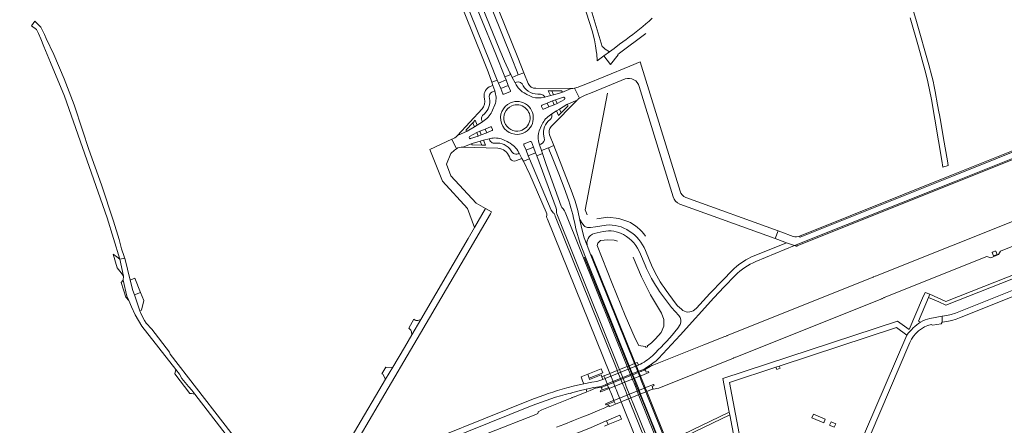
# Model space of a CAD drawing. Header units: metres. Extents: x 166325 to 190320, y 381923 to 404576.
# Tile 57 of 256: x 169573 to 170172, y 385749 to 385996. Entities that reach past the tile are written whole.
import ezdxf

# ---------------------------------------------------------------- set-up
doc = ezdxf.new("R2010")
doc.units = ezdxf.units.M
for name, color, linetype, lineweight in [('B-WE-OG-WATER_MEER-GV', 8, 'Continuous', 18), ('B-WE-VH-VERHARDING_ASFALT-GV', 8, 'Continuous', 18), ('B-WE-VH-VERHARDING_BETON-GV', 8, 'Continuous', 18), ('B-WE-VH-VERHARDING_BETONSTRAATSTEEN-GV', 8, 'Continuous', 18), ('B-WE-VH-VERHARDING_FUNDERING_ZAND-GV', 8, 'Continuous', 18), ('B-WE-VH-VERHARDING_GESLOTEN-GV', 8, 'Continuous', 18), ('B-WE-VH-VERHARDING_HALFVERHARDING-GV', 8, 'Continuous', 18), ('B-WE-VH-VERHARDING_STRAATBAKSTEEN-GV', 8, 'Continuous', 18)]:
    doc.layers.add(name, color=color, linetype=linetype, lineweight=lineweight)

msp = doc.modelspace()

# ---------------------------------------------------------------- linework, layer by layer
at = {"layer": 'B-WE-OG-WATER_MEER-GV', "flags": 128}
for points in [[(169930.681, 385951.178), (169917.104, 385880.239), (169918.3, 385877.211)], [(169924.259, 385874.932), (169931.01, 385875.834), (169937.618, 385875.113), (169943.032, 385873.308)], [(169936.831, 385861.341), (169934.872, 385861.955), (169930.846, 385861.994), (169926.397, 385861.759), (169924.894, 385860.02), (169924.514, 385858.717)], [(169924.514, 385858.717), (169933.509, 385835.565), (169941.538, 385816.096), (169947.665, 385802.018), (169949.89, 385797.865), (169953.599, 385797.118), (169953.881, 385797.222), (169954.115, 385796.586), (169955.034, 385796.927), (169954.783, 385797.526), (169955.06, 385797.641), (169957.519, 385799.402), (169959.983, 385801.805), (169963.471, 385805.796), (169965.043, 385809.541), (169965.043, 385813.653), (169963.665, 385817.528), (169956.914, 385828.634), (169951.389, 385839.571), (169946.333, 385851.56)]]:
    msp.add_lwpolyline(points, dxfattribs=at)
at = {"layer": 'B-WE-OG-WATER_MEER-GV'}
msp.add_lwpolyline([(169943.032, 385873.308, -0.1481835), (169953.799, 385864.302)], format="xyb", dxfattribs=at)
at = {"layer": 'B-WE-VH-VERHARDING_ASFALT-GV', "flags": 128}
for points in [[(170126.282, 385968.503), (170118.736, 385994.946), (170114.822, 386008.662), (170112.144, 386016.443), (170111.912, 386018.552), (170107.893, 386030.152), (170107.183, 386031.392), (170106.003, 386033.452), (170103.084, 386041.624), (170076.062, 386115.222), (170070.175, 386130.821)], [(169804.906, 386118.354), (169807.299, 386112.415), (169853.323, 385998.167), (169862.662, 385975.039), (169868.281, 385961.152), (169871.859, 385962.569), (169871.313, 385963.665), (169867.992, 385970.77), (169865.167, 385977.479), (169856.761, 385998.22), (169813.881, 386104.719)], [(169806.308, 386092.858), (169854.874, 385972.296), (169858.118, 385964.155), (169860.259, 385958.063), (169863.593, 385959.235), (169859.3, 385969.929), (169802.553, 386110.684)], [(169819.31, 386104.609), (169872.645, 385972.01), (169875.725, 385964.176), (169876.454, 385962.324), (169879.818, 385963.675), (169876.075, 385972.993), (169822.683, 386105.559)], [(170114.886, 385997.14), (170120.042, 385979.382), (170123.895, 385965.512), (170124.531, 385963.222), (170125.803, 385958.213), (170127.932, 385947.363), (170134.206, 385910.301), (170134.917, 385906.322), (170138.108, 385907.241), (170137.677, 385910.05), (170135.256, 385923.711), (170133.526, 385933.554), (170132.734, 385938.063), (170132.422, 385939.839), (170131.672, 385944.111), (170130.173, 385952.263), (170129.57, 385955.282), (170128.923, 385958.523), (170128.084, 385961.694), (170126.282, 385968.503)], [(169942.158, 385983.998), (169938.086, 385980.983), (169934.761, 385978.52), (169931.855, 385976.368), (169928.582, 385974.046), (169932.56, 385968.675), (169937.202, 385974.574), (169936.986, 385974.863), (169938.065, 385975.67), (169953.984, 385987.588)], [(170043.817, 385864.188), (170036.198, 385866.968), (170034.609, 385867.528), (170032.861, 385862.813), (170034.436, 385862.258), (170039.681, 385860.348), (170044.649, 385858.572), (170141.78, 385897.435), (170228.948, 385932.312), (170368.214, 385988.034)], [(170368.214, 385988.034), (170366.514, 385992.32), (170360.6, 385989.521), (170360.862, 385988.832), (170221.588, 385933.13), (170141.279, 385901.01), (170047.944, 385863.681), (170047.655, 385864.381)], [(169879.818, 385963.675), (169876.454, 385962.324), (169872.758, 385960.767), (169874.443, 385957.606), (169875.375, 385957.986)], [(169882.411, 385957.216), (169879.818, 385963.675)], [(169867.01, 385950.961), (169865.71, 385954.09), (169864.35, 385957.349), (169863.593, 385959.235), (169860.259, 385958.063), (169860.998, 385955.963), (169862.068, 385952.612), (169862.379, 385951.647)], [(169883.476, 385949.566), (169881.688, 385950.474), (169880.985, 385950.808), (169879.932, 385951.403), (169878.828, 385952.171), (169877.784, 385953.056), (169876.387, 385954.615), (169875.176, 385956.323), (169874.443, 385957.606), (169872.758, 385960.767), (169871.859, 385962.569), (169868.281, 385961.152), (169869.035, 385959.288), (169870.342, 385955.987), (169871.669, 385952.628)], [(169862.068, 385952.612), (169860.998, 385955.963), (169858.747, 385955.091)], [(169860.424, 385951.869), (169862.068, 385952.612)], [(169902.971, 385951.728), (169908.684, 385954.128), (169887.184, 385954.288)], [(169908.684, 385954.128), (169902.971, 385951.728), (169897.842, 385950.288), (169896.01, 385949.784), (169892.619, 385948.814), (169890.4, 385948.465)], [(169892.619, 385948.814), (169896.01, 385949.784), (169894.704, 385952.728), (169896.878, 385952.717), (169902.693, 385952.686)], [(169913.719, 385948.266), (169910.572, 385954.305)], [(169904.543, 385947.472), (169900.052, 385945.079), (169898.21, 385944.266), (169895.064, 385942.877), (169891.849, 385941.555)], [(169894.069, 385945.27), (169897.263, 385946.532), (169899.139, 385947.313), (169903.901, 385948.827)], [(169895.125, 385937.583), (169896.767, 385938.681), (169899.751, 385940.534), (169901.451, 385941.566), (169905.965, 385944.289), (169912.169, 385947.008)], [(169896.41, 385930.943), (169912.169, 385947.008)], [(169904.554, 385948.509), (169904.728, 385948.161)], [(169912.169, 385947.008), (169905.965, 385944.289)], [(169854.358, 385941.685), (169839.437, 385925.453), (169845.263, 385928.204)], [(169862.217, 385944.203), (169860.776, 385940.951)], [(169891.133, 385941.855), (169890.552, 385943.247)], [(169906.523, 385943.405), (169902.434, 385939.238), (169900.937, 385937.713), (169899.751, 385940.534), (169896.767, 385938.681)], [(169855.741, 385934.604), (169854.557, 385933.762), (169851.403, 385931.86), (169849.684, 385930.834), (169845.263, 385928.204), (169839.437, 385925.453)], [(169844.753, 385928.999), (169848.682, 385933.268), (169850.158, 385934.872), (169851.403, 385931.86), (169854.557, 385933.762), (169854.149, 385934.689)], [(169854.726, 385937.614), (169855.772, 385938.748)], [(169846.705, 385924.928), (169851.137, 385927.289), (169853.011, 385928.077), (169856.287, 385929.478), (169859.427, 385930.807)], [(169857.217, 385927.163), (169853.906, 385925.854), (169852.034, 385925.117), (169847.304, 385923.665)], [(169860.382, 385928.537), (169857.217, 385927.163)], [(169889.162, 385928.327), (169890.54, 385931.617)], [(169836.016, 385923.212), (169838.825, 385917.514)], [(169842.619, 385918.365), (169848.309, 385920.584), (169853.309, 385922.046), (169855.273, 385922.614), (169858.795, 385923.585), (169860.231, 385923.837)], [(169858.795, 385923.585), (169855.273, 385922.614), (169856.514, 385919.6), (169854.339, 385919.651), (169848.615, 385919.784)], [(169867.902, 385922.773), (169869.673, 385921.836)], [(169884.409, 385921.583), (169885.708, 385918.412), (169886.969, 385914.962), (169887.676, 385913.066), (169891.209, 385914.498), (169890.559, 385916.41), (169889.291, 385919.922), (169888.753, 385922.109)], [(169890.233, 385920.297), (169889.291, 385919.922), (169890.559, 385916.41), (169894.805, 385918.117), (169898.041, 385919.394), (169895.496, 385925.844)], [(169891.942, 385925.155), (169892.208, 385924.087)], [(169848.309, 385920.584), (169842.619, 385918.365), (169864.069, 385917.745)], [(169876.149, 385916.276), (169876.937, 385914.798), (169878.687, 385911.607), (169879.612, 385909.836), (169883.287, 385911.312), (169882.519, 385913.131), (169881.128, 385916.54), (169879.774, 385919.655)], [(169954.742, 385768.018), (169954.1, 385769.614), (169952.705, 385773.085), (169952.106, 385774.574), (169951.289, 385776.604), (169950.74, 385777.97), (169949.376, 385781.364), (169947.186, 385786.808), (169920.637, 385852.827), (169918.355, 385858.705), (169916.62, 385863.375), (169915.493, 385867.218), (169913.961, 385874.087), (169912.656, 385879.937), (169911.918, 385882.842), (169910.974, 385885.684), (169908.605, 385892.278), (169905.421, 385900.692), (169898.041, 385919.394), (169894.805, 385918.117), (169895.516, 385916.261), (169896.6, 385913.431), (169901.046, 385902.296), (169904.346, 385893.708), (169907.184, 385885.831)], [(169871.053, 385912.507), (169871.503, 385911.334)], [(169875.297, 385910.294), (169878.687, 385911.607), (169876.937, 385914.798)], [(169983.791, 385666.112), (169944.601, 385762.901), (169944.145, 385764.026), (169943.603, 385765.374), (169942.194, 385768.88), (169941.599, 385770.36), (169940.781, 385772.393), (169940.23, 385773.765), (169938.881, 385777.119), (169936.681, 385782.591), (169936.324, 385783.479), (169898.945, 385876.451), (169898.572, 385877.378), (169898.227, 385878.001), (169897.728, 385878.537), (169897.164, 385879.078), (169896.468, 385880.095), (169883.287, 385911.312), (169879.612, 385909.836), (169883.534, 385901.752), (169893.488, 385878.918), (169893.716, 385877.841), (169893.711, 385876.923), (169893.692, 385876.206), (169893.873, 385875.488), (169894.261, 385874.553), (169932.095, 385780.749), (169934.305, 385775.268), (169935.651, 385771.933), (169936.204, 385770.559), (169937.025, 385768.525), (169937.62, 385767.05), (169939.039, 385763.53), (169979.081, 385664.252)], [(169989.8, 385668.512), (169950.292, 385766.364), (169949.698, 385767.836), (169948.292, 385771.32), (169947.693, 385772.804), (169946.874, 385774.835), (169946.323, 385776.202), (169944.961, 385779.578), (169942.761, 385785.032), (169904.919, 385878.83), (169904.555, 385879.764), (169904.186, 385880.406), (169903.692, 385880.93), (169902.995, 385881.688), (169902.527, 385882.571), (169893.458, 385907.882), (169891.209, 385914.498), (169887.676, 385913.066), (169899.514, 385881.325), (169899.711, 385880.353), (169899.678, 385879.331), (169899.678, 385878.609), (169899.852, 385877.901), (169900.231, 385876.963), (169937.706, 385784.034), (169938.064, 385783.146), (169940.268, 385777.68), (169941.622, 385774.322), (169942.175, 385772.952), (169942.994, 385770.92), (169943.591, 385769.439), (169945.003, 385765.939), (169945.612, 385764.428), (169946, 385763.467), (169985.076, 385666.64)], [(169916.308, 385870.829), (169914.677, 385873.076), (169914.251, 385874.16), (169913.961, 385874.087), (169915.493, 385867.218), (169916.62, 385863.375), (169918.355, 385858.705), (169918.44, 385858.737), (169918.23, 385860.657)], [(169911.457, 385868.816), (169914.165, 385859.804), (169917.34, 385851.591), (169943.968, 385785.517), (169946.165, 385780.065), (169947.528, 385776.684), (169948.079, 385775.318), (169948.897, 385773.287), (169949.496, 385771.801), (169950.898, 385768.321), (169979.709, 385696.831)], [(169929.938, 385871.046), (169923.504, 385869.968), (169920.381, 385869.611), (169919.112, 385869.561)], [(169922.653, 385865.891), (169928.191, 385867.155)], [(169957.942, 385845.726), (169953.767, 385855.643)], [(170021.048, 385848.948), (170044.649, 385858.572), (170039.681, 385860.348), (170018.047, 385851.502)], [(170192.258, 385837.272), (170142.507, 385817.489), (170139.879, 385816.669), (170137.233, 385816.066), (170134.419, 385815.6), (170134.517, 385811.928), (170137.279, 385812.456), (170140.247, 385813.116), (170142.866, 385813.875), (170144.946, 385814.6), (170258.208, 385859.93)], [(169712.666, 385730.507), (169664.581, 385792.593), (169664.061, 385793.762), (169653.311, 385807.722), (169649.971, 385811.353), (169648.87, 385813.103), (169646.68, 385817.293), (169646.148, 385818.829), (169642.763, 385828.601), (169641.81, 385831.353), (169640.215, 385837.636), (169636.861, 385850.842), (169633.89, 385850.261), (169636.16, 385839.932), (169635.892, 385837.512), (169638.169, 385827.874), (169639.363, 385825.128), (169640.992, 385821.382), (169643.26, 385816.401), (169647.33, 385809.631), (169668.003, 385783.224), (169670.259, 385780.342), (169671.71, 385777.832), (169675.611, 385772.832), (169677.63, 385770.713), (169679.501, 385768.309), (169704.146, 385736.419)], [(169950.851, 385853.412), (169953.577, 385846.722)], [(170006.55, 385843.444), (170000.867, 385837.65), (169993.104, 385829.434), (169984.975, 385820.608), (169983.772, 385819.514)], [(169949.56, 385785.968), (169949.59, 385785.886), (169948.319, 385785.372), (169949.617, 385782.15), (169950.93, 385782.681), (169952.765, 385783.42), (169953.663, 385783.834), (169954.472, 385784.347), (169957.268, 385786.292), (169958.625, 385787.218), (169960.116, 385788.312), (169961.779, 385789.886), (169974.885, 385804.185), (169995.425, 385826.735), (170001.795, 385833.518), (170008.487, 385840.412)], [(169975.68, 385819.847), (169973.426, 385821.998), (169971.872, 385823.836), (169966.375, 385831.298)], [(169962.377, 385830.721), (169969.706, 385820.86), (169974.091, 385816.061)], [(170121.316, 385812.032), (170120.021, 385812.68), (170126.064, 385827.001), (170126.88, 385828.936), (170124.131, 385830.146), (170122.542, 385826.506), (170114.252, 385807.518), (170107.281, 385812.606)], [(170127.786, 385810.673), (170128.499, 385810.129), (170133.813, 385811.055), (170134.517, 385811.928), (170134.419, 385815.6), (170126.985, 385814.315)], [(169974.917, 385810.649), (169973.532, 385808.393), (169971.772, 385806.062)], [(170107.281, 385812.606), (170000.893, 385777.719), (170004.821, 385757.336), (170005.124, 385755.695), (170018.594, 385684.907), (170022.088, 385685.482), (170004.992, 385775.346), (170033.255, 385784.608), (170035.209, 385785.257), (170054.375, 385791.543), (170106.65, 385808.687), (170112.896, 385804.042)], [(170112.896, 385804.042), (170087.215, 385744.388), (170086.911, 385744.013), (170086.394, 385742.77), (170086.39, 385742.76), (170085.708, 385741.197), (170085.698, 385741.175), (170085.176, 385740.023), (170085.258, 385739.716), (170067.183, 385697.681)], [(170090.642, 385743.169), (170114.706, 385799.685)], [(169907.923, 385768.913), (169908.07, 385768.574), (169909.605, 385769.151), (169909.558, 385769.267), (169913.441, 385770.327), (169917.652, 385771.244), (169922.484, 385772.215), (169925.453, 385772.664), (169926.404, 385772.857), (169927.379, 385773.16), (169929.224, 385773.905), (169930.548, 385774.44), (169929.25, 385777.651), (169927.913, 385777.11), (169926.087, 385776.44), (169924.143, 385775.995), (169921.188, 385775.499), (169916.288, 385774.52), (169910.724, 385773.329), (169905.918, 385772.107)], [(169982.97, 385698.276), (169954.742, 385768.018)], [(169883.587, 385764.573), (169801.063, 385731.421), (169782.522, 385723.978), (169773.35, 385720.228), (169770.193, 385718.859), (169767.655, 385717.574), (169767.689, 385717.428), (169765.084, 385715.799), (169762.573, 385714.386), (169760.076, 385713.073), (169756.92, 385711.562), (169753.395, 385710.115), (169749.933, 385708.738), (169727.87, 385699.921), (169727.788, 385700.092), (169723.504, 385698.369), (169599.642, 385649.345), (169415.553, 385576.495)], [(169600.891, 385645.96), (169728.877, 385696.694), (169759.338, 385708.695), (169762.759, 385710.378), (169770.817, 385714.96), (169775.717, 385717.252), (169800.155, 385727.144), (169818.89, 385734.681), (169884.828, 385761.286)], [(169928.829, 385748.839), (169931.103, 385749.751), (169930.153, 385752.053), (169929.928, 385751.96), (169920.388, 385747.778), (169816.996, 385707.072)]]:
    msp.add_lwpolyline(points, dxfattribs=at)
at = {"layer": 'B-WE-VH-VERHARDING_ASFALT-GV'}
for points in [[(169957.92, 385996.844, -0.0292946), (169942.158, 385983.998)], [(169875.375, 385957.986, -0.4064547), (169879.308, 385955.816)], [(169887.184, 385954.288, -0.3263749), (169882.411, 385957.216)], [(169858.747, 385955.091, 0.3448887), (169855.809, 385947.83)], [(169858.831, 385948.088, -0.357051), (169860.424, 385951.869)], [(169862.379, 385951.647, -0.1565054), (169862.217, 385944.203)], [(169879.308, 385955.816, 0.2956485), (169889.883, 385950.71)], [(169910.572, 385954.305, -0.048495), (169908.684, 385954.128)], [(169855.809, 385947.83, -0.2708619), (169854.358, 385941.685)], [(169855.772, 385938.748, 0.2739754), (169858.831, 385948.088)], [(169878.132, 385926.536, -0.9241316), (169871.601, 385945.36)], [(169890.4, 385948.465, -0.1457508), (169883.476, 385949.566)], [(169889.883, 385950.71, -0.2626021), (169892.619, 385948.814)], [(169903.901, 385948.827, -0.4184927), (169904.554, 385948.509)], [(169912.169, 385947.008, -0.0479954), (169913.719, 385948.266)], [(169860.776, 385940.951, -0.1414467), (169855.741, 385934.604)], [(169891.849, 385941.555, -0.4009088), (169891.133, 385941.855)], [(169905.965, 385944.289, -0.76629), (169906.523, 385943.405)], [(169854.149, 385934.689, -0.3091878), (169854.726, 385937.614)], [(169890.54, 385931.617, -0.1240847), (169895.125, 385937.583)], [(169895.739, 385935.201, 0.2797732), (169891.942, 385925.155)], [(169896.767, 385938.681, -0.3115897), (169895.739, 385935.201)], [(169845.263, 385928.204, -0.8103693), (169844.753, 385928.999)], [(169859.427, 385930.807, -0.426512), (169860.129, 385930.532)], [(169888.753, 385922.109, -0.13285), (169889.162, 385928.327)], [(169895.496, 385925.844, -0.2944172), (169896.41, 385930.943)], [(169839.437, 385925.453, -0.1142124), (169836.016, 385923.212)], [(169847.304, 385923.665, -0.4626703), (169846.69, 385923.838)], [(169862.393, 385920.855, -0.4149131), (169858.795, 385923.585)], [(169860.231, 385923.837, -0.1579599), (169867.902, 385922.773)], [(169869.673, 385921.836, -0.1308592), (169876.149, 385916.276)], [(169883.732, 385921.867, -0.3889488), (169884.409, 385921.583)], [(169892.208, 385924.087, -0.3984156), (169890.233, 385920.297)], [(169838.825, 385917.514, -0.1606848), (169842.619, 385918.365)], [(169872.138, 385916.294, 0.2869646), (169862.393, 385920.855)], [(169864.069, 385917.745, -0.2843403), (169871.053, 385912.507)], [(169876.937, 385914.798, -0.4830213), (169872.138, 385916.294)], [(169879.774, 385919.655, -0.4495998), (169880.068, 385920.363)], [(169871.503, 385911.334, 0.3812918), (169875.297, 385910.294)], [(169907.184, 385885.831, -0.0306407), (169911.457, 385868.816)], [(169916.857, 385870.273, -0.0588269), (169916.308, 385870.829)], [(169919.112, 385869.561, -0.1850517), (169916.857, 385870.273)], [(169928.191, 385867.155, -0.18455), (169940.526, 385865.225)], [(169943.987, 385867.409, 0.1739812), (169929.938, 385871.046)], [(169953.767, 385855.643, 0.1525101), (169943.987, 385867.409)], [(169918.23, 385860.657, -0.0939719), (169918.922, 385862.867)], [(169918.922, 385862.867, -0.2017496), (169922.653, 385865.891)], [(169940.526, 385865.225, -0.1759901), (169950.851, 385853.412)], [(170047.655, 385864.381, -0.183203), (170043.817, 385864.188)], [(170018.047, 385851.502, 0.083272), (170006.55, 385843.444)], [(169953.577, 385846.722, 0.0466033), (169962.377, 385830.721)], [(169966.375, 385831.298, -0.0504242), (169957.942, 385845.726)], [(170008.487, 385840.412, -0.0948688), (170021.048, 385848.948)], [(169983.772, 385819.514, -0.3710773), (169975.68, 385819.847)], [(169974.091, 385816.061, -0.3084921), (169974.917, 385810.649)], [(170126.985, 385814.315, 0.082581), (170121.316, 385812.032)], [(170121.316, 385812.032, 0.1034001), (170112.896, 385804.042)], [(170114.706, 385799.685, -0.2265249), (170127.786, 385810.673)], [(169971.772, 385806.062, -0.0263036), (169958.052, 385791.622)], [(169958.052, 385791.622, -0.0886788), (169949.56, 385785.968)], [(169905.918, 385772.107, 0.0206278), (169883.587, 385764.573)], [(169884.828, 385761.286, -0.0251083), (169907.923, 385768.913)]]:
    msp.add_lwpolyline(points, format="xyb", dxfattribs=at)
at = {"layer": 'B-WE-VH-VERHARDING_ASFALT-GV', "flags": 128}
for points in [[(169869.035, 385959.288), (169864.35, 385957.349), (169865.71, 385954.09), (169870.342, 385955.987)], [(169897.263, 385946.532), (169894.069, 385945.27), (169895.064, 385942.877), (169898.21, 385944.266)], [(169856.287, 385929.478), (169853.011, 385928.077), (169853.906, 385925.854), (169857.217, 385927.163)], [(169885.708, 385918.412), (169881.128, 385916.54), (169882.519, 385913.131), (169886.969, 385914.962)], [(169859.489, 385877.962), (169860.185, 385879.156), (169856.51, 385881.097), (169849.787, 385869.565), (169845.879, 385862.861), (169817.064, 385813.608), (169811.571, 385804.218), (169807.151, 385796.663), (169800.013, 385784.639), (169795.625, 385777.247), (169776.665, 385745.31), (169770.926, 385735.511), (169767.442, 385729.79), (169765.57, 385726.798), (169769.333, 385724.362), (169780.26, 385742.927), (169791.241, 385761.49), (169816.967, 385805.252)], [(170237.884, 385871.817), (170241.004, 385873.518), (170240.944, 385873.656), (170240.361, 385875), (170240.307, 385875.124), (170236.705, 385873.582), (170223.008, 385858.823), (170193.275, 385846.883), (170192.627, 385848.167), (170189.144, 385846.748), (170189.596, 385845.49), (170136.693, 385824.617), (170126.88, 385828.936), (170126.064, 385827.001), (170132.303, 385824.318), (170136.713, 385822.421), (170190.305, 385843.448), (170190.36, 385843.327), (170194.27, 385844.857), (170194.198, 385845.035), (170224.012, 385857.012)], [(169949.617, 385782.15), (169948.319, 385785.372), (169929.25, 385777.651), (169930.548, 385774.44)], [(170005.124, 385755.695), (170004.821, 385757.336), (169976.538, 385743.62), (170000.887, 385682.024), (170002.47, 385682.276), (169978.52, 385742.804)]]:
    msp.add_lwpolyline(points, close=True, dxfattribs=at)
at = {"layer": 'B-WE-VH-VERHARDING_BETON-GV', "flags": 128}
for points in [[(169927.803, 385781.231), (169926.877, 385783.603), (169918.729, 385780.308), (169919.635, 385777.937)], [(169948.319, 385785.372), (169947.663, 385787), (169947.186, 385786.808), (169943.968, 385785.517), (169943.499, 385785.328), (169942.761, 385785.032), (169938.064, 385783.146), (169936.681, 385782.591), (169932.095, 385780.749), (169931.329, 385780.442), (169928.57, 385779.334), (169929.25, 385777.651)], [(169948.852, 385787.477), (169947.663, 385787), (169948.319, 385785.372), (169949.59, 385785.886), (169949.56, 385785.968)], [(169928.57, 385779.334), (169927.279, 385778.816), (169927.913, 385777.11), (169929.25, 385777.651)], [(169944.961, 385779.578), (169945.708, 385779.88), (169946.165, 385780.065), (169949.376, 385781.364), (169949.855, 385781.558), (169949.617, 385782.15), (169930.548, 385774.44), (169930.788, 385773.846), (169933.529, 385774.955), (169934.305, 385775.268), (169938.881, 385777.119), (169939.361, 385777.314), (169939.909, 385777.535), (169940.268, 385777.68)], [(169950.93, 385782.681), (169949.617, 385782.15), (169949.855, 385781.558), (169951.2, 385782.102)], [(169930.548, 385774.44), (169929.224, 385773.905), (169929.491, 385773.321), (169930.788, 385773.846)], [(169939.216, 385753.005), (169938.25, 385755.382), (169930.153, 385752.053), (169931.103, 385749.751)], [(170056.069, 385756.033), (170055.156, 385753.923), (170062.367, 385750.843), (170063.287, 385752.968)], [(170069.685, 385750.238), (170067.273, 385751.272), (170066.86, 385751.449), (170065.948, 385749.331), (170066.287, 385749.188), (170068.771, 385748.137)]]:
    msp.add_lwpolyline(points, close=True, dxfattribs=at)
at = {"layer": 'B-WE-VH-VERHARDING_BETONSTRAATSTEEN-GV', "flags": 128}
for points in [[(169894.473, 386081.355), (169892.096, 386080.409), (169914.445, 386010.67), (169917.919, 386000), (169921.459, 385989.126), (169922.827, 385983.701), (169923.409, 385980.038), (169924.029, 385975.898), (169924.144, 385975.131), (169924.508, 385970.928), (169928.582, 385974.046), (169931.855, 385976.368), (169929.369, 385978.071), (169928.332, 385978.958), (169927.444, 385979.717), (169921.447, 386000), (169920.419, 386003.475), (169906.283, 386047.011), (169895.319, 386081.692)], [(170228.667, 385931.392), (170235.338, 385934.064), (170295.355, 385958.077), (170305.303, 385962.102), (170315.155, 385965.985), (170322.93, 385969.117), (170327.454, 385970.902), (170336.616, 385974.566), (170343.892, 385977.476), (170352.546, 385980.937), (170359.807, 385983.84), (170368.501, 385987.317), (170368.214, 385988.034), (170228.948, 385932.312), (170141.78, 385897.435), (170044.649, 385858.572), (170045.317, 385858.345), (170045.51, 385858.296), (170045.701, 385858.273), (170045.91, 385858.3), (170046.1, 385858.356), (170141.884, 385896.674), (170141.885, 385896.675)], [(170221.588, 385933.13), (170360.862, 385988.832), (170360.6, 385989.521), (170221.323, 385933.827), (170141.175, 385901.778), (170141.172, 385901.776), (170047.655, 385864.381), (170047.944, 385863.681), (170141.279, 385901.01)], [(169838.825, 385917.514), (169836.016, 385923.212), (169822.507, 385916.962), (169830.264, 385897.838), (169845.511, 385881.123), (169849.787, 385869.565), (169856.51, 385881.097), (169850.893, 385884.387), (169835.45, 385901.069), (169832.654, 385908.112), (169835.303, 385914.538), (169837.597, 385916.523)], [(169633.89, 385850.261), (169632.091, 385851.838), (169629.749, 385853.39), (169632.205, 385845.048), (169634.655, 385841.98), (169636.16, 385839.932)], [(169635.892, 385837.512), (169634.807, 385836.227), (169637.47, 385827.23), (169639.363, 385825.128), (169638.169, 385827.874)], [(169643.066, 385838.697), (169640.215, 385837.636), (169641.81, 385831.353), (169642.763, 385828.601), (169646.531, 385829.959)], [(169646.531, 385829.959), (169642.763, 385828.601), (169646.148, 385818.829), (169647.143, 385819.343), (169648.419, 385825.197)], [(169817.064, 385813.608), (169815.215, 385813.068), (169814.71, 385813.053), (169814.11, 385813.07), (169813.621, 385813.273), (169812.932, 385813.745), (169809.752, 385808.338), (169810.258, 385807.944), (169810.959, 385807.122), (169811.36, 385806.117), (169811.571, 385804.218)], [(169668.003, 385783.224), (169667.376, 385780.527), (169676.594, 385768.551), (169676.926, 385768.622), (169677.166, 385768.673), (169677.455, 385768.678), (169679.501, 385768.309), (169677.63, 385770.713), (169675.611, 385772.832), (169671.71, 385777.832), (169670.259, 385780.342)], [(169800.013, 385784.639), (169796.399, 385784.456), (169795.87, 385784.74), (169793.47, 385780.661), (169794.057, 385780.35), (169795.625, 385777.247)]]:
    msp.add_lwpolyline(points, close=True, dxfattribs=at)
for points in [[(169974.876, 385891.749), (169950.704, 385970.283), (169944.352, 385967.676), (169929.567, 385961.609), (169917.585, 385956.692), (169914.331, 385955.442), (169912.797, 385954.922), (169910.572, 385954.305)], [(169910.572, 385954.305), (169913.719, 385948.266), (169915.537, 385949.245), (169917.094, 385949.965), (169921.337, 385951.709), (169941.535, 385960.012)], [(169871.669, 385952.628), (169870.342, 385955.987), (169865.71, 385954.09), (169867.01, 385950.961)], [(169867.7, 385950.634), (169871.348, 385952.065)], [(169902.693, 385952.686), (169896.878, 385952.717)], [(169896.878, 385952.717), (169897.842, 385950.288), (169902.971, 385951.728)], [(169950.086, 385955.383), (169970.738, 385888.224)], [(169894.069, 385945.27), (169890.84, 385943.93)], [(169891.849, 385941.555), (169895.064, 385942.877), (169894.069, 385945.27)], [(169903.901, 385948.827), (169899.139, 385947.313), (169900.052, 385945.079), (169904.543, 385947.472)], [(169905.965, 385944.289), (169901.451, 385941.566), (169902.434, 385939.238), (169906.523, 385943.405)], [(169849.684, 385930.834), (169848.682, 385933.268), (169844.753, 385928.999)], [(169845.263, 385928.204), (169849.684, 385930.834)], [(169851.137, 385927.289), (169846.705, 385924.928)], [(169847.304, 385923.665), (169852.034, 385925.117), (169851.137, 385927.289)], [(169859.427, 385930.807), (169856.287, 385929.478), (169857.217, 385927.163), (169860.382, 385928.537)], [(169860.676, 385929.246), (169860.129, 385930.532)], [(169846.506, 385924.221), (169846.69, 385923.838)], [(169853.309, 385922.046), (169848.309, 385920.584)], [(169848.615, 385919.784), (169854.339, 385919.651), (169853.309, 385922.046)], [(169879.774, 385919.655), (169881.128, 385916.54), (169885.708, 385918.412), (169884.409, 385921.583)], [(169883.732, 385921.867), (169880.068, 385920.363)], [(169974.675, 385883.802), (170032.861, 385862.813), (170034.609, 385867.528), (169978.458, 385887.787)]]:
    msp.add_lwpolyline(points, dxfattribs=at)
at = {"layer": 'B-WE-VH-VERHARDING_BETONSTRAATSTEEN-GV'}
for points in [[(169941.535, 385960.012, -0.4153527), (169950.086, 385955.383)], [(169871.348, 385952.065, 0.3626229), (169871.669, 385952.628)], [(169902.971, 385951.728, 0.7152634), (169902.693, 385952.686)], [(169867.01, 385950.961, 0.4374365), (169867.7, 385950.634)], [(169878.132, 385926.536, 1.0821684), (169871.601, 385945.36)], [(169904.543, 385947.472, 0.3362212), (169904.728, 385948.161)], [(169877.643, 385928.463, -0.9245343), (169872.411, 385943.517)], [(169872.411, 385943.517, -1.0805653), (169877.643, 385928.463)], [(169890.84, 385943.93, 0.4455738), (169890.552, 385943.247)], [(169860.382, 385928.537, 0.4208045), (169860.676, 385929.246)], [(169846.705, 385924.928, 0.3941998), (169846.506, 385924.221)], [(169848.309, 385920.584, 0.7958706), (169848.615, 385919.784)], [(169978.458, 385887.787, -0.2303819), (169974.876, 385891.749)], [(169970.738, 385888.224, 0.236924), (169974.675, 385883.802)]]:
    msp.add_lwpolyline(points, format="xyb", dxfattribs=at)
at = {"layer": 'B-WE-VH-VERHARDING_FUNDERING_ZAND-GV', "flags": 128}
msp.add_lwpolyline([(169611.131, 385928.692), (169606.015, 385944.25), (169600.016, 385960.054), (169593.696, 385974.884), (169589.126, 385984.554), (169588.026, 385986.882), (169585.868, 385991.447), (169582.104, 385995.046), (169580.105, 385992.145), (169583.097, 385989.994), (169584.416, 385987.457), (169585.788, 385984.372), (169587.563, 385979.617), (169591.752, 385969.951), (169600.192, 385949.351), (169626.269, 385875.495), (169633.89, 385850.261), (169636.861, 385850.842), (169636.836, 385850.958), (169636.634, 385851.885), (169634.849, 385856.652), (169633.555, 385862.252), (169629.96, 385873.382), (169622.658, 385895.494), (169615.123, 385916.962)], close=True, dxfattribs=at)
at = {"layer": 'B-WE-VH-VERHARDING_GESLOTEN-GV', "flags": 128}
for points in [[(169950.755, 385779.325), (169949.855, 385781.558), (169949.376, 385781.364), (169946.165, 385780.065), (169945.708, 385779.88), (169944.961, 385779.578), (169940.268, 385777.68), (169938.881, 385777.119), (169934.305, 385775.268), (169933.529, 385774.955), (169930.788, 385773.846), (169930.808, 385773.796), (169931.406, 385772.315), (169931.683, 385771.63)], [(169953.305, 385782.953), (169951.2, 385782.102), (169949.855, 385781.558), (169950.78, 385779.263), (169951.567, 385779.585), (169955.858, 385781.338), (169955.587, 385782.074), (169954.354, 385781.578), (169953.864, 385782.803), (169953.453, 385782.638), (169953.32, 385782.921)], [(169930.544, 385771.973), (169927.547, 385770.784), (169926.346, 385770.308), (169926.62, 385769.616), (169930.824, 385771.283), (169931.685, 385771.625), (169931.406, 385772.315)], [(169927.292, 385772.432), (169927.324, 385772.38), (169927.394, 385772.205), (169927.029, 385772.053), (169927.547, 385770.784), (169930.544, 385771.973), (169931.406, 385772.315), (169930.808, 385773.796), (169930.788, 385773.846), (169929.491, 385773.321), (169927.302, 385772.436)], [(169954.587, 385769.811), (169953.666, 385772.097), (169934.598, 385764.417), (169934.869, 385763.748), (169935.53, 385762.113), (169943.603, 385765.374), (169945.003, 385765.939)], [(169958.091, 385772.262), (169957.827, 385772.945), (169959.072, 385773.446), (169958.765, 385774.167), (169954.508, 385772.454), (169953.66, 385772.113), (169954.587, 385769.811), (169955.453, 385770.161), (169955.779, 385770.292), (169957.979, 385771.181), (169958.472, 385771.277)], [(169933.725, 385764.114), (169929.597, 385762.43), (169929.918, 385761.672), (169930.915, 385762.09), (169934.018, 385763.391), (169934.869, 385763.748), (169934.58, 385764.463)], [(169935.53, 385762.113), (169934.869, 385763.748), (169934.018, 385763.391), (169930.915, 385762.09), (169931.271, 385761.256), (169931.396, 385760.962), (169931.893, 385761.192), (169932.005, 385760.949), (169932.106, 385760.73), (169934.192, 385761.573), (169934.675, 385761.768)]]:
    msp.add_lwpolyline(points, close=True, dxfattribs=at)
at = {"layer": 'B-WE-VH-VERHARDING_HALFVERHARDING-GV', "flags": 128}
for points in [[(170186.298, 385876.96), (170093.826, 385840.018), (170093.626, 385839.938), (170092.563, 385839.514), (170092.348, 385839.428), (170003.59, 385803.848), (170003.429, 385803.784), (170003.361, 385803.758), (170002.37, 385803.385), (170002.122, 385803.286), (169989.322, 385798.167), (169957.821, 385785.569), (169956.644, 385785.098), (169953.305, 385782.953), (169953.32, 385782.921), (169953.453, 385782.638), (169953.864, 385782.803), (169954.354, 385781.578), (169955.587, 385782.074), (169955.858, 385781.338), (169951.567, 385779.585), (169950.78, 385779.263), (169951.223, 385778.163), (169951.773, 385776.798), (169953.19, 385773.279), (169953.66, 385772.113), (169954.508, 385772.454), (169958.765, 385774.167), (169959.072, 385773.446), (169957.827, 385772.945), (169958.091, 385772.262), (169958.472, 385771.277), (169961.895, 385771.94), (170007.362, 385790.149), (170007.642, 385790.261), (170008.684, 385790.693), (170008.856, 385790.762), (170097.615, 385826.298), (170097.856, 385826.394), (170098.909, 385826.811), (170099.161, 385826.912), (170161.584, 385851.879), (170164.011, 385851.224), (170168.663, 385853.103), (170169.958, 385855.217), (170190.625, 385863.475)], [(169899.773, 385748.082), (169904.107, 385749.825), (169909.967, 385752.222), (169915.13, 385754.244), (169919.876, 385756.151), (169926.147, 385758.615), (169929.174, 385759.952), (169930.887, 385761.012), (169931.218, 385761.222), (169931.271, 385761.256), (169930.915, 385762.09), (169929.918, 385761.672), (169929.597, 385762.43), (169933.725, 385764.114), (169934.58, 385764.463), (169934.103, 385765.644), (169933.508, 385767.115), (169932.686, 385769.149), (169932.13, 385770.524), (169931.685, 385771.625), (169930.824, 385771.283), (169926.62, 385769.616), (169926.346, 385770.308), (169927.547, 385770.784), (169927.029, 385772.053), (169927.394, 385772.205), (169927.324, 385772.38), (169927.292, 385772.432), (169923.415, 385771.811), (169920.235, 385770.53), (169918.162, 385769.695), (169910.611, 385766.654), (169910.348, 385766.548), (169909.298, 385766.127), (169909.085, 385766.042), (169892.7, 385759.475), (169890.717, 385758.645), (169888.461, 385757.576), (169888.609, 385757.031), (169888.289, 385756.427), (169887.179, 385755.8), (169858.196, 385744.528)]]:
    msp.add_lwpolyline(points, dxfattribs=at)
for points in [[(170164.818, 385854.324), (170165.472, 385854.754), (170166.416, 385855.123), (170167.161, 385855.196), (170167.966, 385853.186), (170165.587, 385852.351)], [(169953.19, 385773.279), (169951.773, 385776.798), (169951.223, 385778.163), (169950.78, 385779.263), (169950.755, 385779.325), (169931.683, 385771.63), (169931.685, 385771.625), (169932.13, 385770.524), (169932.686, 385769.149), (169933.508, 385767.115), (169934.103, 385765.644), (169934.58, 385764.463), (169934.598, 385764.417), (169953.666, 385772.097), (169953.66, 385772.113)]]:
    msp.add_lwpolyline(points, close=True, dxfattribs=at)
at = {"layer": 'B-WE-VH-VERHARDING_STRAATBAKSTEEN-GV', "flags": 128}
for points in [[(169948.079, 385775.318), (169947.528, 385776.684), (169946.165, 385780.065), (169943.968, 385785.517), (169917.34, 385851.591), (169916.73, 385851.344), (169943.499, 385785.328), (169945.708, 385779.88), (169947.077, 385776.504), (169947.631, 385775.138), (169948.454, 385773.109), (169949.055, 385771.625), (169950.466, 385768.146), (169955.468, 385755.811), (169979.17, 385696.657), (169979.709, 385696.831), (169950.898, 385768.321), (169949.496, 385771.801), (169948.897, 385773.287)], [(169951.773, 385776.798), (169951.223, 385778.163), (169950.78, 385779.263), (169949.855, 385781.558), (169949.617, 385782.15), (169948.319, 385785.372), (169947.663, 385787), (169921.078, 385853.001), (169920.637, 385852.827), (169947.186, 385786.808), (169949.376, 385781.364), (169950.74, 385777.97), (169951.289, 385776.604), (169952.106, 385774.574), (169952.705, 385773.085), (169954.1, 385769.614), (169954.742, 385768.018), (169982.97, 385698.276), (169983.416, 385698.456), (169959.855, 385756.732), (169954.587, 385769.811), (169953.66, 385772.113), (169953.19, 385773.279)], [(169956.644, 385785.098), (169957.821, 385785.569), (169957.268, 385786.292), (169954.472, 385784.347), (169953.663, 385783.834), (169952.765, 385783.42), (169950.93, 385782.681), (169951.2, 385782.102), (169953.305, 385782.953)], [(170035.209, 385785.257), (170033.255, 385784.608), (170033.844, 385783.252), (170035.757, 385784.088)], [(169927.279, 385778.816), (169926.796, 385780.063), (169919.768, 385777.175), (169919.497, 385777.881), (169919.635, 385777.937), (169918.729, 385780.308), (169914.795, 385778.697), (169915.605, 385776.431), (169916.288, 385774.52), (169921.188, 385775.499), (169924.143, 385775.995), (169926.087, 385776.44), (169927.913, 385777.11)], [(169927.292, 385772.432), (169927.302, 385772.436), (169929.491, 385773.321), (169929.224, 385773.905), (169927.379, 385773.16), (169926.404, 385772.857), (169925.453, 385772.664), (169922.484, 385772.215), (169917.652, 385771.244), (169918.162, 385769.695), (169920.235, 385770.53), (169923.415, 385771.811)]]:
    msp.add_lwpolyline(points, close=True, dxfattribs=at)

doc.saveas('drawing.dxf')
